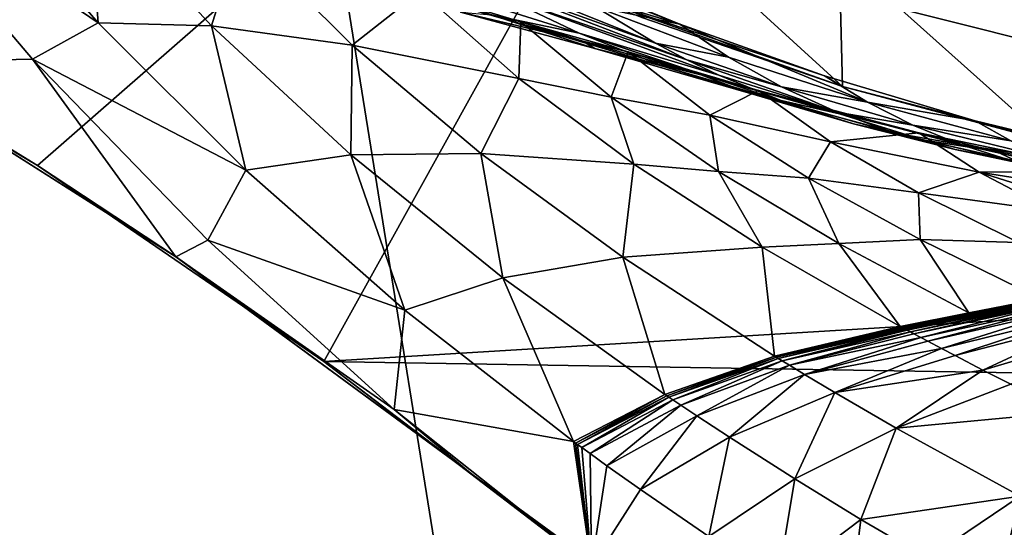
# Model space of a CAD drawing. Header units: metres. Extents: x -1004 to 0, y -808 to 0.
# Tile 109 of 159: x -634 to -506, y -193 to -127. Entities that reach past the tile are written whole.
import ezdxf

# ---------------------------------------------------------------- set-up
doc = ezdxf.new("R2010")
doc.units = ezdxf.units.M

msp = doc.modelspace()

# ---------------------------------------------------------------- linework, layer by layer
at = {"layer": 'None'}
for points in [[(-670.037964, -123.145065, 663.178101), (-631.364441, -146.148254, 662.575684), (-531.962463, -59.26767, 664.851257)], [(-531.962463, -59.26767, 664.851257), (-631.364441, -146.148254, 662.575684), (-594.247375, -171.585114, 661.909546)], [(-594.247375, -171.585114, 661.909546), (-196.308548, -147.470947, 662.541565), (-531.962463, -59.26767, 664.851257)], [(-196.308548, -147.470947, 662.541565), (-191.884094, -88.40519, 664.088562), (-531.962463, -59.26767, 664.851257)], [(-653.117859, -107.485107, 628.364929), (-631.979614, -132.375916, 628.364929), (-653.125732, -132.790131, 628.36499)], [(-631.979614, -132.375916, 628.364929), (-653.117859, -107.485107, 628.364929), (-623.481262, -127.673668, 570.813843)], [(-623.481262, -127.673668, 570.813843), (-653.117859, -107.485107, 628.364929), (-640.894775, -107.634247, 569.851929)], [(-640.894775, -107.634247, 569.851929), (-624.834045, -110.642342, 512.344299), (-623.481262, -127.673668, 570.813843)], [(-624.834045, -110.642342, 512.344299), (-608.788452, -128.067902, 514.308044), (-623.481262, -127.673668, 570.813843)], [(-624.834045, -110.642342, 512.344299), (-605.058899, -116.079597, 456.188721), (-608.788452, -128.067902, 514.308044)], [(-553.055786, -112.110451, 252.627716), (-527.017334, -135.898376, 261.861969), (-553.021729, -126.965759, 255.982742)], [(-553.055786, -112.110451, 252.627716), (-527.416138, -118.707603, 258.220306), (-527.017334, -135.898376, 261.861969)], [(-502.456268, -111.646431, 200.404068), (-501.584412, -130.331253, 202.099518), (-524.647583, -124.521843, 209.845749)], [(-605.058899, -116.079597, 456.188721), (-590.544983, -130.564774, 459.064362), (-608.788452, -128.067902, 514.308044)], [(-605.058899, -116.079597, 456.188721), (-581.704956, -123.536179, 401.657776), (-590.544983, -130.564774, 459.064362)], [(-581.969543, -117.990639, 310.494843), (-551.253235, -130.306641, 293.561218), (-576.913452, -121.037949, 310.61438)], [(-559.116699, -125.552315, 293.231628), (-551.253235, -130.306641, 293.561218), (-581.969543, -117.990639, 310.494843)], [(-527.416138, -118.707603, 258.220306), (-500.248962, -143.043579, 266.650696), (-527.017334, -135.898376, 261.861969)], [(-527.416138, -118.707603, 258.220306), (-500.91507, -124.058403, 262.889526), (-500.248962, -143.043579, 266.650696)], [(-576.913452, -121.037949, 310.61438), (-551.253235, -130.306641, 293.561218), (-547.177124, -132.452438, 293.726013)], [(-571.750549, -123.893745, 310.733887), (-576.913452, -121.037949, 310.61438), (-547.177124, -132.452438, 293.726013)], [(-559.116699, -125.552315, 293.231628), (-566.567993, -120.212517, 292.904572), (-548.10376, -127.848389, 285.540283)], [(-566.567993, -120.212517, 292.904572), (-559.348633, -123.370239, 288.041077), (-548.10376, -127.848389, 285.540283)], [(-561.130554, -129.016998, 310.972931), (-572.537354, -126.635696, 331.395844), (-585.651978, -121.31678, 331.30127)], [(-571.750549, -123.893745, 310.733887), (-561.130554, -129.016998, 310.972931), (-585.651978, -121.31678, 331.30127)], [(-653.125732, -132.790131, 628.36499), (-631.364441, -146.148254, 662.575684), (-670.037964, -123.145065, 663.178101)], [(-581.704956, -123.536179, 401.657776), (-568.975281, -134.891693, 405.227264), (-590.544983, -130.564774, 459.064362)], [(-581.704956, -123.536179, 401.657776), (-568.713684, -127.534737, 375.027679), (-568.975281, -134.891693, 405.227264)], [(-568.713684, -127.534737, 375.027679), (-581.704956, -123.536179, 401.657776), (-574.440918, -126.156013, 381.12854)], [(-559.348633, -123.370239, 288.041077), (-559.214417, -124.400429, 259.044647), (-548.10376, -127.848389, 285.540283)], [(-547.177124, -132.452438, 293.726013), (-543.011902, -134.439758, 293.890778), (-571.750549, -123.893745, 310.733887)], [(-543.011902, -134.439758, 293.890778), (-561.130554, -129.016998, 310.972931), (-571.750549, -123.893745, 310.733887)], [(-548.10376, -127.848389, 285.540283), (-559.214417, -124.400429, 259.044647), (-529.350464, -134.517258, 279.248169)], [(-559.214417, -124.400429, 259.044647), (-527.017334, -135.898376, 261.861969), (-529.350464, -134.517258, 279.248169)], [(-553.021729, -126.965759, 255.982742), (-527.017334, -135.898376, 261.861969), (-559.214417, -124.400429, 259.044647)], [(-524.647583, -124.521843, 209.845749), (-501.584412, -130.331253, 202.099518), (-500.62735, -125.340599, 251.47937)], [(-576.5271, -126.276833, 355.082184), (-560.63916, -130.026718, 355.090393), (-574.440918, -126.156013, 381.12854)], [(-560.63916, -130.026718, 355.090393), (-576.5271, -126.276833, 355.082184), (-559.092041, -131.005066, 331.490387)], [(-559.092041, -131.005066, 331.490387), (-576.5271, -126.276833, 355.082184), (-572.537354, -126.635696, 331.395844)], [(-560.63916, -130.026718, 355.090393), (-568.713684, -127.534737, 375.027679), (-574.440918, -126.156013, 381.12854)], [(-548.10376, -127.848389, 285.540283), (-541.774048, -132.097702, 285.996613), (-559.116699, -125.552315, 293.231628)], [(-541.774048, -132.097702, 285.996613), (-551.253235, -130.306641, 293.561218), (-559.116699, -125.552315, 293.231628)], [(-550.163574, -133.335037, 311.211975), (-572.537354, -126.635696, 331.395844), (-561.130554, -129.016998, 310.972931)], [(-572.537354, -126.635696, 331.395844), (-550.163574, -133.335037, 311.211975), (-559.092041, -131.005066, 331.490387)], [(-568.713684, -127.534737, 375.027679), (-556.999023, -137.307114, 378.823914), (-568.975281, -134.891693, 405.227264)], [(-568.713684, -127.534737, 375.027679), (-554.788147, -131.433319, 348.860809), (-556.999023, -137.307114, 378.823914)], [(-554.788147, -131.433319, 348.860809), (-568.713684, -127.534737, 375.027679), (-560.63916, -130.026718, 355.090393)], [(-604.354919, -146.785873, 572.131165), (-631.979614, -132.375916, 628.364929), (-623.481262, -127.673668, 570.813843)], [(-623.481262, -127.673668, 570.813843), (-608.788452, -128.067902, 514.308044), (-604.354919, -146.785873, 572.131165)], [(-608.788452, -128.067902, 514.308044), (-590.741211, -144.797974, 516.907837), (-604.354919, -146.785873, 572.131165)], [(-608.788452, -128.067902, 514.308044), (-590.544983, -130.564774, 459.064362), (-590.741211, -144.797974, 516.907837)], [(-529.350464, -134.517258, 279.248169), (-523.77124, -137.937881, 279.68573), (-548.10376, -127.848389, 285.540283)], [(-523.77124, -137.937881, 279.68573), (-541.774048, -132.097702, 285.996613), (-548.10376, -127.848389, 285.540283)], [(-534.436035, -137.927429, 294.220367), (-550.163574, -133.335037, 311.211975), (-561.130554, -129.016998, 310.972931)], [(-543.011902, -134.439758, 293.890778), (-534.436035, -137.927429, 294.220367), (-561.130554, -129.016998, 310.972931)], [(-545.381165, -134.404755, 331.584961), (-554.788147, -131.433319, 348.860809), (-560.63916, -130.026718, 355.090393)], [(-545.381165, -134.404755, 331.584961), (-560.63916, -130.026718, 355.090393), (-559.092041, -131.005066, 331.490387)], [(-590.544983, -130.564774, 459.064362), (-573.880859, -144.594589, 462.815552), (-590.741211, -144.797974, 516.907837)], [(-590.544983, -130.564774, 459.064362), (-568.975281, -134.891693, 405.227264), (-573.880859, -144.594589, 462.815552)], [(-550.163574, -133.335037, 311.211975), (-538.90509, -136.826279, 311.451019), (-559.092041, -131.005066, 331.490387)], [(-559.092041, -131.005066, 331.490387), (-538.90509, -136.826279, 311.451019), (-545.381165, -134.404755, 331.584961)], [(-554.788147, -131.433319, 348.860809), (-544.187378, -139.638962, 352.78244), (-556.999023, -137.307114, 378.823914)], [(-554.788147, -131.433319, 348.860809), (-537.871216, -136.436661, 324.769257), (-544.187378, -139.638962, 352.78244)], [(-537.871216, -136.436661, 324.769257), (-554.788147, -131.433319, 348.860809), (-545.381165, -134.404755, 331.584961)], [(-551.253235, -130.306641, 293.561218), (-534.892761, -135.938766, 286.365143), (-547.177124, -132.452438, 293.726013)], [(-534.892761, -135.938766, 286.365143), (-551.253235, -130.306641, 293.561218), (-541.774048, -132.097702, 285.996613)], [(-653.125732, -132.790131, 628.36499), (-631.979614, -132.375916, 628.364929), (-613.420105, -158.00827, 628.364929)], [(-609.276917, -155.848602, 628.364929), (-631.979614, -132.375916, 628.364929), (-604.354919, -146.785873, 572.131165)], [(-631.979614, -132.375916, 628.364929), (-609.276917, -155.848602, 628.364929), (-613.420105, -158.00827, 628.364929)], [(-547.177124, -132.452438, 293.726013), (-534.892761, -135.938766, 286.365143), (-527.675354, -139.228775, 286.733673)], [(-547.177124, -132.452438, 293.726013), (-527.675354, -139.228775, 286.733673), (-543.011902, -134.439758, 293.890778)], [(-541.774048, -132.097702, 285.996613), (-523.77124, -137.937881, 279.68573), (-534.892761, -135.938766, 286.365143)], [(-613.420105, -158.00827, 628.364929), (-613.348389, -158.057312, 645.313843), (-653.125732, -132.790131, 628.36499)], [(-613.348389, -158.057312, 645.313843), (-631.364441, -146.148254, 662.575684), (-653.125732, -132.790131, 628.36499)], [(-525.570435, -140.748505, 294.549927), (-550.163574, -133.335037, 311.211975), (-534.436035, -137.927429, 294.220367)], [(-538.90509, -136.826279, 311.451019), (-550.163574, -133.335037, 311.211975), (-525.570435, -140.748505, 294.549927)], [(-568.975281, -134.891693, 405.227264), (-554.046204, -146.000259, 409.907684), (-573.880859, -144.594589, 462.815552)], [(-568.975281, -134.891693, 405.227264), (-556.999023, -137.307114, 378.823914), (-554.046204, -146.000259, 409.907684)], [(-527.411987, -139.472885, 311.690063), (-537.871216, -136.436661, 324.769257), (-545.381165, -134.404755, 331.584961)], [(-538.90509, -136.826279, 311.451019), (-527.411987, -139.472885, 311.690063), (-545.381165, -134.404755, 331.584961)], [(-527.675354, -139.228775, 286.733673), (-534.436035, -137.927429, 294.220367), (-543.011902, -134.439758, 293.890778)], [(-529.350464, -134.517258, 279.248169), (-509.810822, -140.361237, 273.932678), (-523.77124, -137.937881, 279.68573)], [(-529.350464, -134.517258, 279.248169), (-527.017334, -135.898376, 261.861969), (-509.810822, -140.361237, 273.932678)], [(-537.871216, -136.436661, 324.769257), (-528.55072, -143.075027, 328.656036), (-544.187378, -139.638962, 352.78244)], [(-537.871216, -136.436661, 324.769257), (-517.116272, -141.940079, 304.015839), (-528.55072, -143.075027, 328.656036)], [(-517.116272, -141.940079, 304.015839), (-537.871216, -136.436661, 324.769257), (-527.411987, -139.472885, 311.690063)], [(-534.892761, -135.938766, 286.365143), (-517.893066, -140.937195, 280.077667), (-527.675354, -139.228775, 286.733673)], [(-523.77124, -137.937881, 279.68573), (-517.893066, -140.937195, 280.077667), (-534.892761, -135.938766, 286.365143)], [(-527.017334, -135.898376, 261.861969), (-500.248962, -143.043579, 266.650696), (-509.810822, -140.361237, 273.932678)], [(-556.999023, -137.307114, 378.823914), (-543.08551, -146.929062, 383.861603), (-554.046204, -146.000259, 409.907684)], [(-556.999023, -137.307114, 378.823914), (-544.187378, -139.638962, 352.78244), (-543.08551, -146.929062, 383.861603)], [(-527.411987, -139.472885, 311.690063), (-538.90509, -136.826279, 311.451019), (-516.461121, -142.884872, 294.879517)], [(-516.461121, -142.884872, 294.879517), (-538.90509, -136.826279, 311.451019), (-525.570435, -140.748505, 294.549927)], [(-520.160095, -141.946198, 287.102173), (-525.570435, -140.748505, 294.549927), (-534.436035, -137.927429, 294.220367)], [(-520.160095, -141.946198, 287.102173), (-534.436035, -137.927429, 294.220367), (-527.675354, -139.228775, 286.733673)], [(-509.810822, -140.361237, 273.932678), (-505.200897, -142.970856, 274.375061), (-523.77124, -137.937881, 279.68573)], [(-523.77124, -137.937881, 279.68573), (-505.200897, -142.970856, 274.375061), (-517.893066, -140.937195, 280.077667)], [(-544.187378, -139.638962, 352.78244), (-531.402161, -147.788834, 358.091064), (-543.08551, -146.929062, 383.861603)], [(-544.187378, -139.638962, 352.78244), (-528.55072, -143.075027, 328.656036), (-531.402161, -147.788834, 358.091064)], [(-527.675354, -139.228775, 286.733673), (-517.893066, -140.937195, 280.077667), (-511.722473, -143.458649, 280.469604)], [(-527.675354, -139.228775, 286.733673), (-511.722473, -143.458649, 280.469604), (-520.160095, -141.946198, 287.102173)], [(-507.155457, -144.321609, 295.209076), (-517.116272, -141.940079, 304.015839), (-527.411987, -139.472885, 311.690063)], [(-507.155457, -144.321609, 295.209076), (-527.411987, -139.472885, 311.690063), (-516.461121, -142.884872, 294.879517)], [(-509.810822, -140.361237, 273.932678), (-489.783356, -145.225357, 269.780396), (-505.200897, -142.970856, 274.375061)], [(-509.810822, -140.361237, 273.932678), (-500.248962, -143.043579, 266.650696), (-489.783356, -145.225357, 269.780396)], [(-512.386902, -144.072159, 287.470703), (-525.570435, -140.748505, 294.549927), (-520.160095, -141.946198, 287.102173)], [(-525.570435, -140.748505, 294.549927), (-512.386902, -144.072159, 287.470703), (-516.461121, -142.884872, 294.879517)], [(-517.893066, -140.937195, 280.077667), (-500.33551, -145.213379, 274.765442), (-511.722473, -143.458649, 280.469604)], [(-505.200897, -142.970856, 274.375061), (-500.33551, -145.213379, 274.765442), (-517.893066, -140.937195, 280.077667)], [(-517.116272, -141.940079, 304.015839), (-509.277069, -147.042801, 307.658112), (-528.55072, -143.075027, 328.656036)], [(-505.292938, -145.483459, 280.861511), (-512.386902, -144.072159, 287.470703), (-520.160095, -141.946198, 287.102173)], [(-511.722473, -143.458649, 280.469604), (-505.292938, -145.483459, 280.861511), (-520.160095, -141.946198, 287.102173)], [(-517.116272, -141.940079, 304.015839), (-493.020752, -146.913696, 287.095276), (-509.277069, -147.042801, 307.658112)], [(-493.020752, -146.913696, 287.095276), (-517.116272, -141.940079, 304.015839), (-507.155457, -144.321609, 295.209076)], [(-512.386902, -144.072159, 287.470703), (-504.396667, -145.5905, 287.839233), (-516.461121, -142.884872, 294.879517)], [(-516.461121, -142.884872, 294.879517), (-504.396667, -145.5905, 287.839233), (-507.155457, -144.321609, 295.209076)], [(-528.55072, -143.075027, 328.656036), (-517.165771, -149.68663, 334.021271), (-531.402161, -147.788834, 358.091064)], [(-528.55072, -143.075027, 328.656036), (-509.277069, -147.042801, 307.658112), (-517.165771, -149.68663, 334.021271)], [(-498.638977, -146.995224, 281.253448), (-512.386902, -144.072159, 287.470703), (-505.292938, -145.483459, 280.861511)], [(-512.386902, -144.072159, 287.470703), (-498.638977, -146.995224, 281.253448), (-504.396667, -145.5905, 287.839233)], [(-511.722473, -143.458649, 280.469604), (-500.33551, -145.213379, 274.765442), (-495.223572, -147.053741, 275.155823)], [(-505.292938, -145.483459, 280.861511), (-511.722473, -143.458649, 280.469604), (-495.223572, -147.053741, 275.155823)], [(-604.354919, -146.785873, 572.131165), (-590.741211, -144.797974, 516.907837), (-583.744995, -164.901367, 573.698608)], [(-590.741211, -144.797974, 516.907837), (-573.880859, -144.594589, 462.815552), (-571.039795, -160.74884, 519.949524)], [(-590.741211, -144.797974, 516.907837), (-571.039795, -160.74884, 519.949524), (-583.744995, -164.901367, 573.698608)], [(-573.880859, -144.594589, 462.815552), (-555.494507, -158.067413, 467.170807), (-571.039795, -160.74884, 519.949524)], [(-573.880859, -144.594589, 462.815552), (-554.046204, -146.000259, 409.907684), (-555.494507, -158.067413, 467.170807)], [(-484.801025, -148.425873, 282.037292), (-493.020752, -146.913696, 287.095276), (-507.155457, -144.321609, 295.209076)], [(-504.396667, -145.5905, 287.839233), (-484.801025, -148.425873, 282.037292), (-507.155457, -144.321609, 295.209076)], [(-594.247375, -171.585114, 661.909546), (-631.364441, -146.148254, 662.575684), (-613.348389, -158.057312, 645.313843)], [(-554.046204, -146.000259, 409.907684), (-537.396606, -156.74939, 415.356506), (-555.494507, -158.067413, 467.170807)], [(-554.046204, -146.000259, 409.907684), (-543.08551, -146.929062, 383.861603), (-537.396606, -156.74939, 415.356506)], [(-583.744995, -164.901367, 573.698608), (-609.276917, -155.848602, 628.364929), (-604.354919, -146.785873, 572.131165)], [(-229.7612, -177.557999, 661.75354), (-196.308548, -147.470947, 662.541565), (-594.247375, -171.585114, 661.909546)], [(-543.08551, -146.929062, 383.861603), (-527.468689, -156.284607, 389.762573), (-537.396606, -156.74939, 415.356506)], [(-543.08551, -146.929062, 383.861603), (-531.402161, -147.788834, 358.091064), (-527.468689, -156.284607, 389.762573)], [(-531.402161, -147.788834, 358.091064), (-516.939087, -155.764053, 364.371826), (-527.468689, -156.284607, 389.762573)], [(-531.402161, -147.788834, 358.091064), (-517.165771, -149.68663, 334.021271), (-516.939087, -155.764053, 364.371826)], [(-509.277069, -147.042801, 307.658112), (-499.634186, -152.102997, 312.763336), (-517.165771, -149.68663, 334.021271)], [(-509.277069, -147.042801, 307.658112), (-493.020752, -146.913696, 287.095276), (-486.861877, -150.556183, 290.254791)], [(-499.634186, -152.102997, 312.763336), (-509.277069, -147.042801, 307.658112), (-489.774475, -153.203308, 303.31839)], [(-489.774475, -153.203308, 303.31839), (-509.277069, -147.042801, 307.658112), (-486.861877, -150.556183, 290.254791)], [(-517.165771, -149.68663, 334.021271), (-504.205811, -156.166122, 340.429718), (-516.939087, -155.764053, 364.371826)], [(-517.165771, -149.68663, 334.021271), (-499.634186, -152.102997, 312.763336), (-504.205811, -156.166122, 340.429718)], [(-613.420105, -158.00827, 628.364929), (-609.276917, -155.848602, 628.364929), (-585.104797, -177.805069, 628.364929)], [(-585.104797, -177.805069, 628.364929), (-609.276917, -155.848602, 628.364929), (-583.744995, -164.901367, 573.698608)], [(-555.494507, -158.067413, 467.170807), (-537.396606, -156.74939, 415.356506), (-535.816467, -170.884232, 471.858704)], [(-537.396606, -156.74939, 415.356506), (-527.468689, -156.284607, 389.762573), (-519.507141, -167.028503, 421.231171)], [(-537.396606, -156.74939, 415.356506), (-519.507141, -167.028503, 421.231171), (-535.816467, -170.884232, 471.858704)], [(-527.468689, -156.284607, 389.762573), (-516.939087, -155.764053, 364.371826), (-510.645599, -165.259277, 396.148621)], [(-527.468689, -156.284607, 389.762573), (-510.645599, -165.259277, 396.148621), (-519.507141, -167.028503, 421.231171)], [(-516.939087, -155.764053, 364.371826), (-501.306091, -163.446976, 371.209839), (-510.645599, -165.259277, 396.148621)], [(-516.939087, -155.764053, 364.371826), (-504.205811, -156.166122, 340.429718), (-501.306091, -163.446976, 371.209839)], [(-575.494507, -185.834122, 628.364868), (-575.3974, -185.910645, 644.94873), (-613.420105, -158.00827, 628.364929)], [(-575.3974, -185.910645, 644.94873), (-613.348389, -158.057312, 645.313843), (-613.420105, -158.00827, 628.364929)], [(-575.494507, -185.834122, 628.364868), (-613.420105, -158.00827, 628.364929), (-585.104797, -177.805069, 628.364929)], [(-575.3974, -185.910645, 644.94873), (-594.247375, -171.585114, 661.909546), (-613.348389, -158.057312, 645.313843)], [(-571.039795, -160.74884, 519.949524), (-555.494507, -158.067413, 467.170807), (-550.034851, -175.840073, 523.238892)], [(-555.494507, -158.067413, 467.170807), (-535.816467, -170.884232, 471.858704), (-550.034851, -175.840073, 523.238892)], [(-583.744995, -164.901367, 573.698608), (-571.039795, -160.74884, 519.949524), (-561.884583, -181.954407, 575.41095)], [(-571.039795, -160.74884, 519.949524), (-550.034851, -175.840073, 523.238892), (-561.884583, -181.954407, 575.41095)], [(-501.209442, -163.491745, 371.25174), (-519.285889, -167.147888, 421.302887), (-519.396545, -167.088211, 421.266968)], [(-519.396545, -167.088211, 421.266968), (-510.645599, -165.259277, 396.148621), (-501.209442, -163.491745, 371.25174)], [(-501.112762, -163.536514, 371.293671), (-519.285889, -167.147888, 421.302887), (-501.209442, -163.491745, 371.25174)], [(-519.285889, -167.147888, 421.302887), (-501.112762, -163.536514, 371.293671), (-519.175232, -167.207535, 421.338776)], [(-519.175232, -167.207535, 421.338776), (-501.112762, -163.536514, 371.293671), (-501.016022, -163.581253, 371.335632)], [(-519.064575, -167.267151, 421.374695), (-519.175232, -167.207535, 421.338776), (-501.016022, -163.581253, 371.335632)], [(-519.064575, -167.267151, 421.374695), (-501.016022, -163.581253, 371.335632), (-500.919312, -163.625977, 371.377594)], [(-518.843079, -167.386353, 421.446533), (-519.064575, -167.267151, 421.374695), (-500.919312, -163.625977, 371.377594)], [(-518.843079, -167.386353, 421.446533), (-500.919312, -163.625977, 371.377594), (-500.725769, -163.715393, 371.461517)], [(-518.621521, -167.505508, 421.518372), (-518.843079, -167.386353, 421.446533), (-500.725769, -163.715393, 371.461517)], [(-518.621521, -167.505508, 421.518372), (-500.725769, -163.715393, 371.461517), (-500.532166, -163.804764, 371.545441)], [(-518.178345, -167.74379, 421.662079), (-518.621521, -167.505508, 421.518372), (-500.532166, -163.804764, 371.545441)], [(-500.532166, -163.804764, 371.545441), (-500.144775, -163.98349, 371.713379), (-518.178345, -167.74379, 421.662079)], [(-500.144775, -163.98349, 371.713379), (-517.734985, -167.982071, 421.805786), (-518.178345, -167.74379, 421.662079)], [(-517.734985, -167.982071, 421.805786), (-500.144775, -163.98349, 371.713379), (-499.757202, -164.162186, 371.881378)], [(-516.847473, -168.458191, 422.093323), (-517.734985, -167.982071, 421.805786), (-499.757202, -164.162186, 371.881378)], [(-499.757202, -164.162186, 371.881378), (-498.981293, -164.519226, 372.217529), (-516.847473, -168.458191, 422.093323)], [(-498.981293, -164.519226, 372.217529), (-515.958374, -168.932983, 422.38092), (-516.847473, -168.458191, 422.093323)], [(-515.958374, -168.932983, 422.38092), (-498.981293, -164.519226, 372.217529), (-498.204041, -164.87529, 372.553864)], [(-510.645599, -165.259277, 396.148621), (-501.306091, -163.446976, 371.209839), (-501.209442, -163.491745, 371.25174)], [(-561.884583, -181.954407, 575.41095), (-585.104797, -177.805069, 628.364929), (-583.744995, -164.901367, 573.698608)], [(-519.507141, -167.028503, 421.231171), (-510.645599, -165.259277, 396.148621), (-519.396545, -167.088211, 421.266968)], [(-514.175232, -169.877762, 422.956238), (-515.958374, -168.932983, 422.38092), (-498.204041, -164.87529, 372.553864)], [(-514.175232, -169.877762, 422.956238), (-498.204041, -164.87529, 372.553864), (-496.645416, -165.58403, 373.226929)], [(-512.387329, -170.818054, 423.531342), (-514.175232, -169.877762, 422.956238), (-496.645416, -165.58403, 373.226929)], [(-495.082611, -166.289413, 373.900208), (-512.387329, -170.818054, 423.531342), (-496.645416, -165.58403, 373.226929)], [(-535.816467, -170.884232, 471.858704), (-519.507141, -167.028503, 421.231171), (-519.396545, -167.088211, 421.266968)], [(-519.396545, -167.088211, 421.266968), (-535.572937, -171.032715, 471.915863), (-535.816467, -170.884232, 471.858704)], [(-519.285889, -167.147888, 421.302887), (-535.572937, -171.032715, 471.915863), (-519.396545, -167.088211, 421.266968)], [(-519.285889, -167.147888, 421.302887), (-519.175232, -167.207535, 421.338776), (-535.572937, -171.032715, 471.915863)], [(-512.387329, -170.818054, 423.531342), (-495.082611, -166.289413, 373.900208), (-508.79895, -172.685196, 424.679901)], [(-508.79895, -172.685196, 424.679901), (-495.082611, -166.289413, 373.900208), (-491.946411, -167.689941, 375.24585)], [(-519.175232, -167.207535, 421.338776), (-535.329285, -171.181061, 471.973145), (-535.572937, -171.032715, 471.915863)], [(-535.329285, -171.181061, 471.973145), (-519.175232, -167.207535, 421.338776), (-519.064575, -167.267151, 421.374695)], [(-518.843079, -167.386353, 421.446533), (-535.329285, -171.181061, 471.973145), (-519.064575, -167.267151, 421.374695)], [(-534.841736, -171.477493, 472.087708), (-535.329285, -171.181061, 471.973145), (-518.843079, -167.386353, 421.446533)], [(-518.621521, -167.505508, 421.518372), (-534.841736, -171.477493, 472.087708), (-518.843079, -167.386353, 421.446533)], [(-534.841736, -171.477493, 472.087708), (-518.621521, -167.505508, 421.518372), (-518.178345, -167.74379, 421.662079)], [(-533.866028, -172.070251, 472.316956), (-534.841736, -171.477493, 472.087708), (-518.178345, -167.74379, 421.662079)], [(-518.178345, -167.74379, 421.662079), (-517.734985, -167.982071, 421.805786), (-533.866028, -172.070251, 472.316956)], [(-533.866028, -172.070251, 472.316956), (-517.734985, -167.982071, 421.805786), (-516.847473, -168.458191, 422.093323)], [(-531.911072, -173.253067, 472.775543), (-533.866028, -172.070251, 472.316956), (-516.847473, -168.458191, 422.093323)], [(-516.847473, -168.458191, 422.093323), (-515.958374, -168.932983, 422.38092), (-531.911072, -173.253067, 472.775543)], [(-508.79895, -172.685196, 424.679901), (-491.946411, -167.689941, 375.24585), (-505.195343, -174.531967, 425.824249)], [(-515.958374, -168.932983, 422.38092), (-514.175232, -169.877762, 422.956238), (-531.911072, -173.253067, 472.775543)], [(-535.816467, -170.884232, 471.858704), (-549.77478, -176.01445, 523.278992), (-550.034851, -175.840073, 523.238892)], [(-535.572937, -171.032715, 471.915863), (-549.77478, -176.01445, 523.278992), (-535.816467, -170.884232, 471.858704)], [(-531.911072, -173.253067, 472.775543), (-514.175232, -169.877762, 422.956238), (-527.980042, -175.597137, 473.692719)], [(-514.175232, -169.877762, 422.956238), (-512.387329, -170.818054, 423.531342), (-527.980042, -175.597137, 473.692719)], [(-527.980042, -175.597137, 473.692719), (-512.387329, -170.818054, 423.531342), (-508.79895, -172.685196, 424.679901)], [(-558.485962, -198.901932, 661.194153), (-229.7612, -177.557999, 661.75354), (-594.247375, -171.585114, 661.909546)], [(-558.485962, -198.901932, 661.194153), (-594.247375, -171.585114, 661.909546), (-575.3974, -185.910645, 644.94873)], [(-549.77478, -176.01445, 523.278992), (-535.572937, -171.032715, 471.915863), (-549.514587, -176.18866, 523.319275)], [(-535.572937, -171.032715, 471.915863), (-535.329285, -171.181061, 471.973145), (-549.514587, -176.18866, 523.319275)], [(-535.329285, -171.181061, 471.973145), (-548.993774, -176.536758, 523.399841), (-549.514587, -176.18866, 523.319275)], [(-534.841736, -171.477493, 472.087708), (-548.993774, -176.536758, 523.399841), (-535.329285, -171.181061, 471.973145)], [(-534.841736, -171.477493, 472.087708), (-547.951782, -177.232834, 523.561035), (-548.993774, -176.536758, 523.399841)], [(-547.951782, -177.232834, 523.561035), (-534.841736, -171.477493, 472.087708), (-533.866028, -172.070251, 472.316956)], [(-545.864014, -178.621582, 523.883545), (-547.951782, -177.232834, 523.561035), (-533.866028, -172.070251, 472.316956)], [(-545.864014, -178.621582, 523.883545), (-533.866028, -172.070251, 472.316956), (-531.911072, -173.253067, 472.775543)], [(-541.664368, -181.372559, 524.528809), (-545.864014, -178.621582, 523.883545), (-531.911072, -173.253067, 472.775543)], [(-527.980042, -175.597137, 473.692719), (-541.664368, -181.372559, 524.528809), (-531.911072, -173.253067, 472.775543)], [(-527.980042, -175.597137, 473.692719), (-508.79895, -172.685196, 424.679901), (-520.058289, -180.215347, 475.520233)], [(-508.79895, -172.685196, 424.679901), (-505.195343, -174.531967, 425.824249), (-520.058289, -180.215347, 475.520233)], [(-505.195343, -174.531967, 425.824249), (-497.95578, -178.161438, 428.090607), (-520.058289, -180.215347, 475.520233)], [(-550.034851, -175.840073, 523.238892), (-561.613953, -182.150986, 575.431824), (-561.884583, -181.954407, 575.41095)], [(-549.77478, -176.01445, 523.278992), (-561.613953, -182.150986, 575.431824), (-550.034851, -175.840073, 523.238892)], [(-561.613953, -182.150986, 575.431824), (-549.77478, -176.01445, 523.278992), (-561.34314, -182.347382, 575.452881)], [(-549.77478, -176.01445, 523.278992), (-549.514587, -176.18866, 523.319275), (-561.34314, -182.347382, 575.452881)], [(-541.664368, -181.372559, 524.528809), (-527.980042, -175.597137, 473.692719), (-533.194458, -186.789307, 525.81543)], [(-533.194458, -186.789307, 525.81543), (-527.980042, -175.597137, 473.692719), (-520.058289, -180.215347, 475.520233)], [(-561.34314, -182.347382, 575.452881), (-549.514587, -176.18866, 523.319275), (-560.801086, -182.739777, 575.494995)], [(-549.514587, -176.18866, 523.319275), (-548.993774, -176.536758, 523.399841), (-560.801086, -182.739777, 575.494995)], [(-548.993774, -176.536758, 523.399841), (-559.716736, -183.524307, 575.579346), (-560.801086, -182.739777, 575.494995)], [(-547.951782, -177.232834, 523.561035), (-559.716736, -183.524307, 575.579346), (-548.993774, -176.536758, 523.399841)], [(-559.716736, -183.524307, 575.579346), (-547.951782, -177.232834, 523.561035), (-557.543884, -185.089096, 575.748047)], [(-557.543884, -185.089096, 575.748047), (-547.951782, -177.232834, 523.561035), (-545.864014, -178.621582, 523.883545)], [(-561.884583, -181.954407, 575.41095), (-559.538574, -198.120163, 628.364929), (-585.104797, -177.805069, 628.364929)], [(-559.538574, -198.120163, 628.364929), (-575.494507, -185.834122, 628.364868), (-585.104797, -177.805069, 628.364929)], [(-265.374725, -205.054779, 661.033325), (-229.7612, -177.557999, 661.75354), (-558.485962, -198.901932, 661.194153)], [(-553.171692, -188.187042, 576.085876), (-557.543884, -185.089096, 575.748047), (-545.864014, -178.621582, 523.883545)], [(-553.171692, -188.187042, 576.085876), (-545.864014, -178.621582, 523.883545), (-541.664368, -181.372559, 524.528809)], [(-497.95578, -178.161438, 428.090607), (-503.978882, -189.03627, 479.094452), (-520.058289, -180.215347, 475.520233)], [(-520.058289, -180.215347, 475.520233), (-524.640259, -192.081482, 527.088013), (-533.194458, -186.789307, 525.81543)], [(-503.978882, -189.03627, 479.094452), (-524.640259, -192.081482, 527.088013), (-520.058289, -180.215347, 475.520233)], [(-561.613953, -182.150986, 575.431824), (-559.538574, -198.120163, 628.364929), (-561.884583, -181.954407, 575.41095)], [(-561.613953, -182.150986, 575.431824), (-561.34314, -182.347382, 575.452881), (-559.538574, -198.120163, 628.364929)], [(-561.34314, -182.347382, 575.452881), (-560.801086, -182.739777, 575.494995), (-559.538574, -198.120163, 628.364929)], [(-544.346008, -194.280701, 576.760437), (-553.171692, -188.187042, 576.085876), (-541.664368, -181.372559, 524.528809)], [(-544.346008, -194.280701, 576.760437), (-541.664368, -181.372559, 524.528809), (-533.194458, -186.789307, 525.81543)], [(-560.801086, -182.739777, 575.494995), (-559.716736, -183.524307, 575.579346), (-559.538574, -198.120163, 628.364929)], [(-559.716736, -183.524307, 575.579346), (-557.543884, -185.089096, 575.748047), (-559.538574, -198.120163, 628.364929)], [(-575.494507, -185.834122, 628.364868), (-559.538574, -198.120163, 628.364929), (-575.3974, -185.910645, 644.94873)], [(-559.538574, -198.120163, 628.364929), (-537.404663, -213.694702, 644.584961), (-575.3974, -185.910645, 644.94873)], [(-575.3974, -185.910645, 644.94873), (-537.404663, -213.694702, 644.584961), (-540.131531, -211.915665, 660.853333)], [(-540.131531, -211.915665, 660.853333), (-558.485962, -198.901932, 661.194153), (-575.3974, -185.910645, 644.94873)], [(-559.538574, -198.120163, 628.364929), (-557.543884, -185.089096, 575.748047), (-553.171692, -188.187042, 576.085876)], [(-533.194458, -186.789307, 525.81543), (-535.415405, -200.226791, 577.429077), (-544.346008, -194.280701, 576.760437)], [(-524.640259, -192.081482, 527.088013), (-535.415405, -200.226791, 577.429077), (-533.194458, -186.789307, 525.81543)], [(-544.346008, -194.280701, 576.760437), (-559.538574, -198.120163, 628.364929), (-553.171692, -188.187042, 576.085876)], [(-515.940308, -197.123001, 528.335327), (-524.640259, -192.081482, 527.088013), (-503.978882, -189.03627, 479.094452)], [(-507.061371, -201.80954, 529.546265), (-515.940308, -197.123001, 528.335327), (-503.978882, -189.03627, 479.094452)], [(-495.7612, -193.048477, 480.810181), (-507.061371, -201.80954, 529.546265), (-503.978882, -189.03627, 479.094452)], [(-526.300659, -205.883759, 578.085571), (-535.415405, -200.226791, 577.429077), (-524.640259, -192.081482, 527.088013)], [(-526.300659, -205.883759, 578.085571), (-524.640259, -192.081482, 527.088013), (-515.940308, -197.123001, 528.335327)], [(-495.7612, -193.048477, 480.810181), (-498.039124, -206.131241, 530.710022), (-507.061371, -201.80954, 529.546265)]]:
    msp.add_3dface(points, dxfattribs=at)
at = {"layer": 'None012310'}
for points in [[(-502.018646, -55.05748, 2077.158447), (-932.118103, -108.3162, 2112.660645), (-918.387695, -133.430511, 2129.401611)], [(-918.387695, -133.430511, 2129.401611), (-901.755127, -155.084702, 2143.836426), (-502.018646, -55.05748, 2077.158447)], [(-901.755127, -155.084702, 2143.836426), (-820.791748, -194.333847, 2169.999756), (-502.018646, -55.05748, 2077.158447)], [(-502.018646, -55.05748, 2077.158447), (-820.791748, -194.333847, 2169.999756), (-502.018646, -194.333847, 2169.999756)], [(-914.9198, -137.676178, 2128.745361), (-928.7276, -113.098167, 2112.361572), (-502.018646, -57.672649, 2075.415039)], [(-502.018646, -57.672649, 2075.415039), (-898.363892, -158.604187, 2142.695801), (-914.9198, -137.676178, 2128.745361)], [(-820.791748, -195.279739, 2167.143799), (-898.363892, -158.604187, 2142.695801), (-502.018646, -57.672649, 2075.415039)], [(-502.018646, -195.279739, 2167.143799), (-820.791748, -195.279739, 2167.143799), (-502.018646, -57.672649, 2075.415039)]]:
    msp.add_3dface(points, dxfattribs=at)
at = {"layer": 'None012314'}
for points in [[(-632.931824, -104.631546, 1631.857056), (-632.604065, -99.944534, 1630.146973), (-233.906204, -132.534134, 1631.857056)], [(-632.604065, -99.944534, 1630.146973), (-233.578461, -127.847122, 1630.146973), (-233.906204, -132.534134, 1631.857056)], [(-632.604065, -99.944534, 1630.146973), (-293.394257, -123.117767, 1630.274902), (-233.578461, -127.847122, 1630.146973)], [(-233.6996, -129.579376, 1639.994995), (-632.72522, -101.676781, 1639.994995), (-632.992371, -105.497673, 1636.781006)], [(-233.6996, -129.579376, 1639.994995), (-233.371841, -124.892357, 1638.284912), (-632.72522, -101.676781, 1639.994995)], [(-632.992371, -105.497673, 1636.781006), (-632.931824, -104.631546, 1631.857056), (-233.966782, -133.400269, 1636.781006)], [(-632.931824, -104.631546, 1631.857056), (-233.906204, -132.534134, 1631.857056), (-233.966782, -133.400269, 1636.781006)], [(-233.966782, -133.400269, 1636.781006), (-233.6996, -129.579376, 1639.994995), (-632.992371, -105.497673, 1636.781006)]]:
    msp.add_3dface(points, dxfattribs=at)
at = {"layer": 'None012349'}
for points in [[(-787.024658, -763.271118, 90), (-994.037292, -10, 90), (-533.424561, -638.481384, 90)], [(-994.037292, -10, 90), (-526.238708, -632.856445, 90), (-533.424561, -638.481384, 90)], [(-10, -10, 90), (-502.018646, -625.846375, 90), (-994.037292, -10, 90)], [(-502.018646, -625.846375, 90), (-510.034576, -626.560547, 90), (-994.037292, -10, 90)], [(-994.037292, -10, 90), (-510.034576, -626.560547, 90), (-518.256042, -628.853394, 90)], [(-518.256042, -628.853394, 90), (-526.238708, -632.856445, 90), (-994.037292, -10, 90)], [(-598.695557, -78.099586, 118.659828), (-646.15448, -76.725967, 118.683807), (-938.286865, -245.271561, 115.741829)], [(-939.73761, -283.839661, 115.068619), (-940.709534, -322.106171, 114.400673), (-598.695557, -78.099586, 118.659828)], [(-940.709534, -322.106171, 114.400673), (-513.875122, -606.131226, 109.443001), (-598.695557, -78.099586, 118.659828)], [(-939.73761, -283.839661, 115.068619), (-598.695557, -78.099586, 118.659828), (-938.286865, -245.271561, 115.741829)], [(-598.695557, -78.099586, 118.659828), (-513.875122, -606.131226, 109.443001), (-502.018616, -79.224953, 118.640182)], [(-513.875122, -606.131226, 109.443001), (-502.018646, -605.043579, 109.461983), (-502.018616, -79.224953, 118.640182)]]:
    msp.add_3dface(points, dxfattribs=at)

doc.saveas('drawing.dxf')
